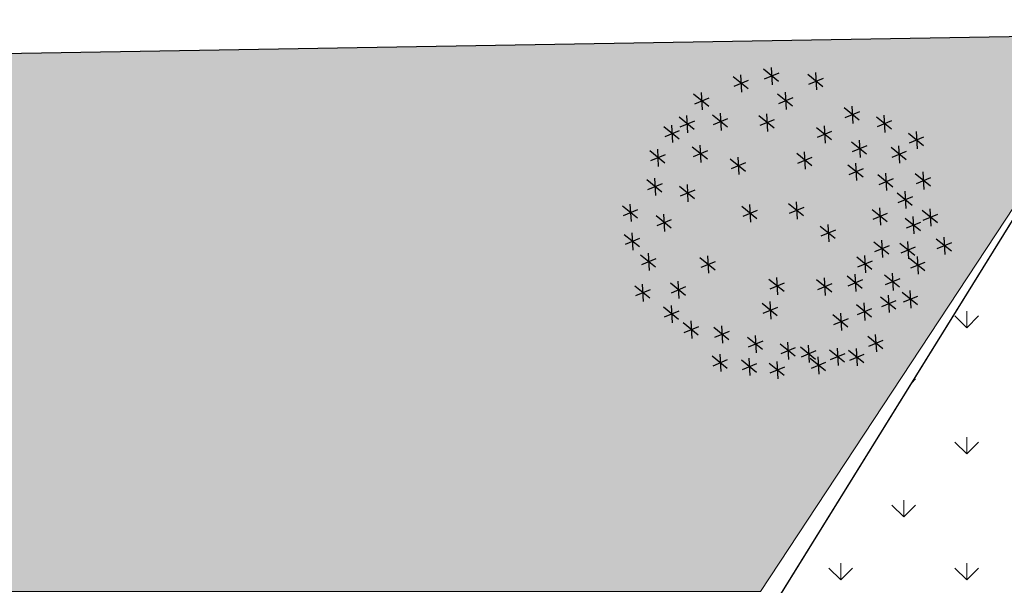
# Model space of a CAD drawing. Header units: millimetres. Extents: x 53645 to 137188, y 78097 to 135542.
# Tile 141 of 256: x 86320 to 90529, y 95379 to 97796. Entities that reach past the tile are written whole.
import ezdxf

# ---------------------------------------------------------------- set-up
doc = ezdxf.new("R2010")
doc.units = ezdxf.units.MM
doc.linetypes.add('CONTI', pattern=[0])
doc.layers.add('axis_dim', color=40, linetype='CONTI')
doc.layers.add('tree', color=67, linetype='Continuous')
doc.layers.add('GP-graas', color=94, linetype='Continuous', lineweight=9)
doc.layers.add('line 1 GP', color=90, linetype='Continuous', lineweight=0, plot=False)
doc.linetypes.add('ограждение1', pattern='A,6.35,-2.54,[133,ltypeshp.shx,S=2.54,R=0,X=-2.54,Y=0],-2.54,25.4', length=36.83)
pattern_1 = [(90, (91714.96, -74594.3), (-269.4077, 269.4077), [71.4375, -467.3779]), (45, (91714.96, -74594.3), (-269.4077, 269.4077), [71.4375, -309.5625]), (135, (91714.96, -74594.3), (-269.4077, -269.4077), [71.4375, -309.5625])]

# ---------------------------------------------------------------- blocks, each defined once
blk = doc.blocks.new('_F85QCL')
at = {"color": 0}
for p, q in [((2.7, 220.3), (9.2, 195.3)), ((70.8, 224.4), (55, 200.3)), ((60.6, 226.2), (67.1, 201.2)), ((-47.3, 206.4), (-63, 182.3)), ((-57.5, 208.2), (-51, 183.2)), ((-5.6, 208.2), (17.6, 206.4)), ((12.9, 218.4), (-2.8, 194.3)), ((25.4, 204.8), (48.5, 202.9)), ((43.9, 215), (28.2, 190.9)), ((33.7, 216.8), (40.2, 191.8)), ((52.3, 214.2), (75.4, 212.3)), ((104.1, 213.3), (88.4, 189.2)), ((94, 215.1), (100.4, 190.1)), ((-95.3, 191), (-88.9, 166)), ((-65.8, 196.2), (-42.7, 194.3)), ((4.3, 197.8), (-11.4, 173.7)), ((-5.9, 199.6), (0.6, 174.6)), ((85.6, 203.1), (108.8, 201.2)), ((-103.7, 179), (-80.5, 177.1)), ((-85.2, 189.2), (-100.9, 165.1)), ((-23.2, 184), (-39, 159.9)), ((-33.4, 185.9), (-26.9, 160.9)), ((-14.2, 187.6), (9, 185.7)), ((-124.7, 170.3), (-140.5, 146.2)), ((-134.9, 172.1), (-128.4, 147.1)), ((-76.4, 161.8), (-69.9, 136.8)), ((-41.7, 173.8), (-18.6, 172)), ((64.6, 166.8), (48.8, 142.7)), ((54.4, 168.7), (60.9, 143.7)), ((102.4, 163.4), (86.7, 139.3)), ((92.2, 165.2), (98.7, 140.2)), ((140.3, 163.4), (124.5, 139.3)), ((130.1, 165.2), (136.6, 140.2)), ((173, 166.8), (157.2, 142.7)), ((162.8, 168.7), (169.3, 143.7)), ((-143.3, 160.1), (-120.1, 158.2)), ((-84.8, 149.8), (-61.6, 147.9)), ((-66.2, 159.9), (-82, 135.9)), ((46, 156.6), (69.2, 154.8)), ((83.9, 153.2), (107.1, 151.3)), ((121.8, 153.2), (144.9, 151.3)), ((154.4, 156.6), (177.6, 154.8)), ((-119.4, 132.6), (-113, 107.6)), ((155.8, 134.1), (140, 110.1)), ((145.6, 136), (152.1, 111)), ((-127.8, 120.5), (-104.6, 118.7)), ((-109.2, 130.7), (-125, 106.6)), ((-30.1, 118.7), (-45.8, 94.6)), ((-40.3, 120.5), (-33.8, 95.5)), ((102.4, 118.7), (86.7, 94.6)), ((92.2, 120.5), (98.7, 95.5)), ((137.2, 124), (160.4, 122.1)), ((198.8, 122.1), (183, 98)), ((188.6, 124), (195.1, 99)), ((-150.5, 110.1), (-166.3, 86)), ((-160.7, 111.9), (-154.3, 86.9)), ((-48.6, 108.5), (-25.5, 106.6)), ((57.7, 110.1), (41.9, 86)), ((47.5, 111.9), (54, 86.9)), ((83.9, 108.5), (107.1, 106.6)), ((180.3, 111.9), (203.4, 110.1)), ((245.3, 106.6), (229.5, 82.6)), ((235.1, 108.5), (241.6, 83.5)), ((-169.1, 99.9), (-145.9, 98)), ((-9.4, 87.7), (-25.2, 63.6)), ((-19.6, 89.6), (-13.1, 64.6)), ((39.1, 99.9), (62.3, 98)), ((124.8, 96.3), (109, 72.2)), ((114.6, 98.2), (121.1, 73.2)), ((191.9, 96.3), (176.2, 72.2)), ((181.7, 98.2), (188.2, 73.2)), ((226.7, 96.4), (249.9, 94.6)), ((-171.2, 79.1), (-187, 55)), ((-181.4, 81), (-174.9, 56)), ((-28, 77.5), (-4.8, 75.7)), ((106.3, 86.1), (129.4, 84.3)), ((155.8, 82.6), (140, 58.5)), ((145.6, 84.4), (152.1, 59.4)), ((173.4, 86.1), (196.5, 84.3)), ((-189.7, 68.9), (-166.6, 67.1)), ((137.2, 72.4), (160.4, 70.5)), ((210.8, 63.6), (195.1, 39.6)), ((200.6, 65.5), (207.1, 40.5)), ((238.4, 60.2), (222.6, 36.1)), ((228.2, 62), (234.7, 37)), ((-150.5, 48.2), (-166.3, 24.1)), ((-160.7, 50), (-154.3, 25)), ((192.3, 53.4), (215.5, 51.6)), ((219.8, 50), (243, 48.2)), ((-202.2, 36.1), (-217.9, 12)), ((-212.4, 38), (-205.9, 13)), ((-169.1, 38), (-145.9, 36.1)), ((86.9, 36.1), (71.2, 12)), ((76.7, 38), (83.2, 13)), ((167.8, 36.1), (152.1, 12)), ((157.6, 38), (164.1, 13)), ((-220.7, 25.9), (-197.5, 24.1)), ((-115.7, 15.6), (-92.6, 13.8)), ((-97.2, 25.8), (-113, 1.7)), ((-107.4, 27.7), (-100.9, 2.6)), ((68.4, 25.9), (91.6, 24.1)), ((149.3, 25.9), (172.5, 24.1)), ((210.8, 24.1), (195.1, 0)), ((200.6, 25.9), (207.1, 0.9)), ((192.3, 13.9), (215.5, 12)), ((245.3, 5.2), (229.5, -18.9)), ((235.1, 7), (241.6, -18)), ((-179.8, -5.2), (-195.6, -29.2)), ((-190, -3.3), (-183.5, -28.3)), ((52.5, -10.3), (36.8, -34.4)), ((42.3, -8.5), (48.8, -33.5)), ((191.9, -10.3), (176.2, -34.4)), ((181.7, -8.5), (188.2, -33.5)), ((226.7, -5), (249.9, -6.9)), ((-198.3, -15.3), (-175.2, -17.2)), ((-14.6, -27.5), (-30.4, -51.6)), ((-24.8, -25.7), (-18.3, -50.7)), ((34, -20.5), (57.2, -22.4)), ((173.4, -20.5), (196.5, -22.4)), ((-193.6, -41.3), (-209.3, -65.3)), ((-203.8, -39.4), (-197.3, -64.4)), ((-33.1, -37.7), (-10, -39.6)), ((154.1, -37.8), (138.3, -61.9)), ((143.9, -36), (150.3, -61)), ((222.9, -43), (207.1, -67.1)), ((212.7, -41.1), (219.2, -66.1)), ((-212.1, -51.5), (-188.9, -53.3)), ((-140.2, -53.3), (-156, -77.4)), ((-150.4, -51.5), (-143.9, -76.5)), ((135.5, -48), (158.7, -49.9)), ((204.4, -53.2), (227.5, -55)), ((253.9, -55), (238.1, -79.1)), ((243.7, -53.2), (250.2, -78.2)), ((-158.8, -63.5), (-135.6, -65.3)), ((169.5, -68.8), (153.8, -92.9)), ((159.3, -66.9), (165.8, -91.9)), ((235.3, -65.2), (258.5, -67.1)), ((-183.2, -82.5), (-199, -106.6)), ((-193.4, -80.7), (-187, -105.7)), ((-93.8, -84.3), (-109.5, -108.3)), ((-104, -82.4), (-97.5, -107.4)), ((68.4, -87.6), (91.6, -89.4)), ((86.9, -77.4), (71.2, -101.5)), ((76.7, -75.5), (83.2, -100.5)), ((151, -79), (174.2, -80.8)), ((-201.8, -92.7), (-178.6, -94.6)), ((-112.3, -94.5), (-89.1, -96.3)), ((-9.4, -99.7), (-25.2, -123.8)), ((-19.6, -97.9), (-13.1, -122.9)), ((216, -92.9), (200.3, -116.9)), ((205.8, -91), (212.3, -116)), ((-136.8, -108.3), (-152.5, -132.4)), ((-147, -106.5), (-140.5, -131.5)), ((-28, -109.9), (-4.8, -111.8)), ((108, -115.1), (131.1, -116.9)), ((126.5, -104.9), (110.8, -129)), ((116.3, -103), (122.8, -128.1)), ((197.5, -103), (220.6, -104.9)), ((-155.3, -118.5), (-132.1, -120.4)), ((156.2, -130.6), (179.3, -132.4)), ((174.7, -120.4), (158.9, -144.5)), ((164.5, -118.5), (171, -143.5)), ((-129.8, -146), (-123.3, -171)), ((-76.2, -144.3), (-53, -146.2)), ((-57.6, -134.1), (-73.4, -158.2)), ((-67.8, -132.3), (-61.3, -157.3)), ((40.6, -146), (47.1, -171)), ((-138.1, -158.1), (-114.9, -159.9)), ((-119.6, -147.9), (-135.3, -172)), ((32.3, -158.1), (55.4, -159.9)), ((50.8, -147.9), (35, -172)), ((-98.8, -173.6), (-92.3, -198.6)), ((-14.6, -170.3), (-30.4, -194.3)), ((-24.8, -168.4), (-18.3, -193.4)), ((86.9, -170.3), (71.2, -194.3)), ((76.7, -168.4), (83.2, -193.4)), ((-107.1, -185.6), (-84, -187.4)), ((-88.6, -175.4), (-104.3, -199.5)), ((-62.8, -182.3), (-78.5, -206.4)), ((-73, -180.4), (-66.5, -205.4)), ((-33.1, -180.4), (-10, -182.3)), ((68.4, -180.4), (91.6, -182.3)), ((138.6, -184), (122.8, -208.1)), ((128.4, -182.2), (134.9, -207.2)), ((-81.3, -192.5), (-58.1, -194.3)), ((120, -194.2), (143.2, -196)), ((-50.3, -218.3), (-27.2, -220.1)), ((-31.8, -208.1), (-47.6, -232.2)), ((-42, -206.2), (-35.5, -231.2)), ((31.9, -215), (16.1, -239)), ((21.7, -213.1), (28.2, -238.1)), ((78.3, -211.5), (62.6, -235.6)), ((68.1, -209.7), (74.6, -234.7)), ((13.3, -225.2), (36.5, -227)), ((59.8, -221.7), (83, -223.6))]:
    blk.add_line(p, q, dxfattribs=at)

msp = doc.modelspace()

# ---------------------------------------------------------------- hatches: boundary and pattern name
at = {"layer": 'GP-graas', "ltscale": 100}
h = msp.add_hatch(dxfattribs=at)
h.set_pattern_fill('GRASS', color=256, scale=15)
h.set_pattern_definition(pattern_1)
h.paths.add_polyline_path([(91055.3, 97732.8), (94827.9, 97796.4), (90602, 90901.6), (87860.7, 92581.8)])
h = msp.add_hatch(dxfattribs=at)
h.set_pattern_fill('GRASS', color=256, scale=15)
h.set_pattern_definition(pattern_1)
h.paths.add_polyline_path([(73026, 96352.8), (77926, 96352.8), (77926, 95352.8), (89486.2, 95352.8), (91055.3, 97732.8), (59227.9, 97196.4), (55227.9, 78896.4), (81450.5, 78459.4), (81139.4, 81744.2), (83067.3, 84852.8), (80101, 84852.8), (80100.6, 83702.8), (59350.8, 83702.8), (59350.8, 84702.8), (59350.8, 85002.8), (59350.8, 85302.8), (59350.8, 85602.8), (59350.8, 89827.7), (59350.8, 94352.8), (61350.8, 94352.8), (61350.8, 95352.8), (73026, 95352.8)])

# ---------------------------------------------------------------- linework, layer by layer
at = {"layer": 'axis_dim', "color": 7, "linetype": 'ограждение1', "lineweight": 30, "ltscale": 100}
msp.add_lwpolyline([(83373.9, 85347.1), (81139.4, 81744.2), (81450.5, 78459.4), (55227.9, 78896.4), (59227.9, 97196.4), (91055.3, 97732.8), (87649.5, 92241.3)], dxfattribs=at)
at = {"layer": 'line 1 GP', "ltscale": 100}
for points in [[(91055.3, 97732.8), (94827.9, 97796.4), (90602, 90901.6), (87860.7, 92581.8), (91055.3, 97732.8)], [(73026, 96202.8), (77926, 96202.8), (77926, 95352.8), (89486.2, 95352.8), (91055.3, 97732.8), (59227.9, 97196.4), (55227.9, 78896.4), (81450.5, 78459.4), (81139.4, 81744.2), (83067.3, 84852.8), (80101, 84852.8), (80100.6, 83702.8), (59350.8, 83702.8), (59350.8, 84702.8), (59350.8, 85002.8), (59350.8, 85302.8), (59350.8, 85602.8), (59350.8, 89827.7), (59350.8, 94352.8), (61350.8, 94352.8), (61350.8, 95352.8), (73026, 95352.8)]]:
    msp.add_lwpolyline(points, close=True, dxfattribs=at)

# ---------------------------------------------------------------- block references
at = {"layer": 'tree', "lineweight": 0, "xscale": -2.879999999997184, "yscale": 2.880000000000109, "zscale": 2.88, "rotation": 197.8362192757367}
msp.add_blockref('_F85QCL', (89535.8, 96883.2), dxfattribs=at)

doc.saveas('drawing.dxf')
